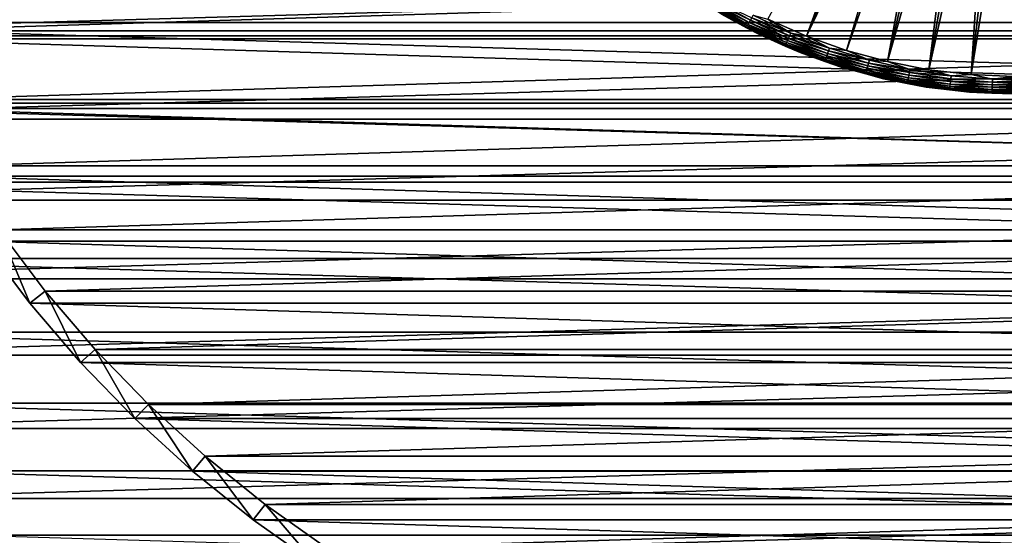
# Model space of a CAD drawing. Header units: millimetres. Extents: x -40 to 40, y -40 to 40.
# Tile 3 of 36: x -25.6 to -0.3, y -26.3 to -13.1. Entities that reach past the tile are written whole.
import ezdxf

# ---------------------------------------------------------------- set-up
doc = ezdxf.new("R2010")
doc.units = ezdxf.units.MM
doc.header["$LTSCALE"] = 81.481481
for name, color, linetype in [('14', 7, 'CONTINUOUS'), ('19', 7, 'CONTINUOUS'), ('2', 7, 'CONTINUOUS'), ('23', 7, 'CONTINUOUS'), ('25', 7, 'CONTINUOUS'), ('28', 7, 'CONTINUOUS'), ('31', 7, 'CONTINUOUS'), ('9', 7, 'CONTINUOUS')]:
    doc.layers.add(name, color=color, linetype=linetype)

msp = doc.modelspace()

# ---------------------------------------------------------------- linework, layer by layer
at = {"layer": '14', "color": 7, "linetype": 'Continuous'}
for points in [[(-6.379, -13.077, -14.795), (-2.964, -6.889, -15.5), (-5.384, -13.517, -14.795), (-6.379, -13.077, -14.795)], [(-2.964, -6.889, -15.5), (-2.654, -7.015, -15.5), (-5.384, -13.517, -14.795), (-2.964, -6.889, -15.5)], [(-2.654, -7.015, -15.5), (-2.339, -7.126, -15.5), (-5.384, -13.517, -14.795), (-2.654, -7.015, -15.5)], [(-5.384, -13.517, -14.795), (-2.339, -7.126, -15.5), (-4.359, -13.881, -14.795), (-5.384, -13.517, -14.795)], [(-2.339, -7.126, -15.5), (-2.019, -7.223, -15.5), (-4.359, -13.881, -14.795), (-2.339, -7.126, -15.5)], [(-4.359, -13.881, -14.795), (-2.019, -7.223, -15.5), (-3.31, -14.168, -14.795), (-4.359, -13.881, -14.795)], [(-2.019, -7.223, -15.5), (-1.695, -7.306, -15.5), (-3.31, -14.168, -14.795), (-2.019, -7.223, -15.5)], [(-1.695, -7.306, -15.5), (-1.368, -7.374, -15.5), (-3.31, -14.168, -14.795), (-1.695, -7.306, -15.5)], [(-3.31, -14.168, -14.795), (-1.368, -7.374, -15.5), (-2.242, -14.376, -14.795), (-3.31, -14.168, -14.795)], [(-1.368, -7.374, -15.5), (-1.038, -7.428, -15.5), (-2.242, -14.376, -14.795), (-1.368, -7.374, -15.5)], [(-1.038, -7.428, -15.5), (-0.706, -7.467, -15.5), (-2.242, -14.376, -14.795), (-1.038, -7.428, -15.5)], [(-2.242, -14.376, -14.795), (-0.706, -7.467, -15.5), (-1.161, -14.503, -14.795), (-2.242, -14.376, -14.795)], [(-0.706, -7.467, -15.5), (-0.372, -7.491, -15.5), (-1.161, -14.503, -14.795), (-0.706, -7.467, -15.5)], [(-0.372, -7.491, -15.5), (-0.038, -7.5, -15.5), (-1.161, -14.503, -14.795), (-0.372, -7.491, -15.5)], [(-1.161, -14.503, -14.795), (-0.038, -7.5, -15.5), (-0.074, -14.55, -14.795), (-1.161, -14.503, -14.795)]]:
    msp.add_3dface(points, dxfattribs=at)
at = {"layer": '19', "color": 7, "linetype": 'Continuous'}
for points in [[(-7.796, -12.63, -14.662), (-6.853, -13.165, -14.662), (-7.825, -12.676, -14.601), (-7.796, -12.63, -14.662)], [(-7.763, -12.575, -14.713), (-6.824, -13.108, -14.713), (-7.796, -12.63, -14.662), (-7.763, -12.575, -14.713)], [(-7.796, -12.63, -14.662), (-6.824, -13.108, -14.713), (-6.853, -13.165, -14.662), (-7.796, -12.63, -14.662)], [(-7.763, -12.575, -14.713), (-6.791, -13.045, -14.753), (-6.824, -13.108, -14.713), (-7.763, -12.575, -14.713)], [(-7.865, -12.742, -14.458), (-6.914, -13.282, -14.458), (-7.876, -12.758, -14.378), (-7.865, -12.742, -14.458)], [(-7.876, -12.758, -14.378), (-6.923, -13.299, -14.378), (-7.566, -12.952, -14.298), (-7.876, -12.758, -14.378)], [(-7.876, -12.758, -14.378), (-6.914, -13.282, -14.458), (-6.923, -13.299, -14.378), (-7.876, -12.758, -14.378)], [(-7.848, -12.714, -14.533), (-6.899, -13.253, -14.533), (-7.865, -12.742, -14.458), (-7.848, -12.714, -14.533)], [(-7.865, -12.742, -14.458), (-6.899, -13.253, -14.533), (-6.914, -13.282, -14.458), (-7.865, -12.742, -14.458)], [(-7.825, -12.676, -14.601), (-6.879, -13.214, -14.601), (-7.848, -12.714, -14.533), (-7.825, -12.676, -14.601)], [(-7.848, -12.714, -14.533), (-6.879, -13.214, -14.601), (-6.899, -13.253, -14.533), (-7.848, -12.714, -14.533)], [(-7.825, -12.676, -14.601), (-6.853, -13.165, -14.662), (-6.879, -13.214, -14.601), (-7.825, -12.676, -14.601)], [(-7.566, -12.952, -14.298), (-6.923, -13.299, -14.378), (-6.577, -13.481, -14.298), (-7.566, -12.952, -14.298)], [(-6.824, -13.108, -14.713), (-5.849, -13.572, -14.713), (-6.853, -13.165, -14.662), (-6.824, -13.108, -14.713)], [(-6.791, -13.045, -14.753), (-5.821, -13.506, -14.753), (-6.824, -13.108, -14.713), (-6.791, -13.045, -14.753)], [(-6.824, -13.108, -14.713), (-5.821, -13.506, -14.753), (-5.849, -13.572, -14.713), (-6.824, -13.108, -14.713)], [(-6.755, -12.977, -14.78), (-5.79, -13.435, -14.78), (-6.791, -13.045, -14.753), (-6.755, -12.977, -14.78)], [(-6.791, -13.045, -14.753), (-5.79, -13.435, -14.78), (-5.821, -13.506, -14.753), (-6.791, -13.045, -14.753)], [(-6.755, -12.977, -14.78), (-6.379, -13.077, -14.795), (-5.79, -13.435, -14.78), (-6.755, -12.977, -14.78)], [(-6.379, -13.077, -14.795), (-5.384, -13.517, -14.795), (-5.79, -13.435, -14.78), (-6.379, -13.077, -14.795)], [(-6.914, -13.282, -14.458), (-5.926, -13.751, -14.458), (-6.923, -13.299, -14.378), (-6.914, -13.282, -14.458)], [(-6.923, -13.299, -14.378), (-5.934, -13.769, -14.378), (-6.577, -13.481, -14.298), (-6.923, -13.299, -14.378)], [(-6.923, -13.299, -14.378), (-5.926, -13.751, -14.458), (-5.934, -13.769, -14.378), (-6.923, -13.299, -14.378)], [(-6.899, -13.253, -14.533), (-5.913, -13.721, -14.533), (-6.914, -13.282, -14.458), (-6.899, -13.253, -14.533)], [(-6.914, -13.282, -14.458), (-5.913, -13.721, -14.533), (-5.926, -13.751, -14.458), (-6.914, -13.282, -14.458)], [(-6.879, -13.214, -14.601), (-5.896, -13.681, -14.601), (-6.899, -13.253, -14.533), (-6.879, -13.214, -14.601)], [(-6.899, -13.253, -14.533), (-5.896, -13.681, -14.601), (-5.913, -13.721, -14.533), (-6.899, -13.253, -14.533)], [(-6.853, -13.165, -14.662), (-5.874, -13.63, -14.662), (-6.879, -13.214, -14.601), (-6.853, -13.165, -14.662)], [(-6.879, -13.214, -14.601), (-5.874, -13.63, -14.662), (-5.896, -13.681, -14.601), (-6.879, -13.214, -14.601)], [(-6.853, -13.165, -14.662), (-5.849, -13.572, -14.713), (-5.874, -13.63, -14.662), (-6.853, -13.165, -14.662)], [(-6.577, -13.481, -14.298), (-5.934, -13.769, -14.378), (-5.551, -13.935, -14.298), (-6.577, -13.481, -14.298)], [(-5.874, -13.63, -14.662), (-4.864, -14.023, -14.662), (-5.896, -13.681, -14.601), (-5.874, -13.63, -14.662)], [(-5.849, -13.572, -14.713), (-4.843, -13.962, -14.713), (-5.874, -13.63, -14.662), (-5.849, -13.572, -14.713)], [(-5.874, -13.63, -14.662), (-4.843, -13.962, -14.713), (-4.864, -14.023, -14.662), (-5.874, -13.63, -14.662)], [(-5.821, -13.506, -14.753), (-4.819, -13.895, -14.753), (-5.849, -13.572, -14.713), (-5.821, -13.506, -14.753)], [(-5.849, -13.572, -14.713), (-4.819, -13.895, -14.753), (-4.843, -13.962, -14.713), (-5.849, -13.572, -14.713)], [(-5.79, -13.435, -14.78), (-4.794, -13.822, -14.78), (-5.821, -13.506, -14.753), (-5.79, -13.435, -14.78)], [(-5.821, -13.506, -14.753), (-4.794, -13.822, -14.78), (-4.819, -13.895, -14.753), (-5.821, -13.506, -14.753)], [(-5.79, -13.435, -14.78), (-5.384, -13.517, -14.795), (-4.794, -13.822, -14.78), (-5.79, -13.435, -14.78)], [(-5.384, -13.517, -14.795), (-4.359, -13.881, -14.795), (-4.794, -13.822, -14.78), (-5.384, -13.517, -14.795)], [(-5.926, -13.751, -14.458), (-4.907, -14.147, -14.458), (-5.934, -13.769, -14.378), (-5.926, -13.751, -14.458)], [(-5.934, -13.769, -14.378), (-4.913, -14.166, -14.378), (-5.551, -13.935, -14.298), (-5.934, -13.769, -14.378)], [(-5.934, -13.769, -14.378), (-4.907, -14.147, -14.458), (-4.913, -14.166, -14.378), (-5.934, -13.769, -14.378)], [(-5.913, -13.721, -14.533), (-4.896, -14.116, -14.533), (-5.926, -13.751, -14.458), (-5.913, -13.721, -14.533)], [(-5.926, -13.751, -14.458), (-4.896, -14.116, -14.533), (-4.907, -14.147, -14.458), (-5.926, -13.751, -14.458)], [(-5.896, -13.681, -14.601), (-4.882, -14.075, -14.601), (-5.913, -13.721, -14.533), (-5.896, -13.681, -14.601)], [(-5.913, -13.721, -14.533), (-4.882, -14.075, -14.601), (-4.896, -14.116, -14.533), (-5.913, -13.721, -14.533)], [(-5.896, -13.681, -14.601), (-4.864, -14.023, -14.662), (-4.882, -14.075, -14.601), (-5.896, -13.681, -14.601)], [(-4.819, -13.895, -14.753), (-3.792, -14.21, -14.753), (-4.843, -13.962, -14.713), (-4.819, -13.895, -14.753)], [(-4.794, -13.822, -14.78), (-3.772, -14.135, -14.78), (-4.819, -13.895, -14.753), (-4.794, -13.822, -14.78)], [(-4.819, -13.895, -14.753), (-3.772, -14.135, -14.78), (-3.792, -14.21, -14.753), (-4.819, -13.895, -14.753)], [(-4.794, -13.822, -14.78), (-4.359, -13.881, -14.795), (-3.772, -14.135, -14.78), (-4.794, -13.822, -14.78)], [(-4.359, -13.881, -14.795), (-3.31, -14.168, -14.795), (-3.772, -14.135, -14.78), (-4.359, -13.881, -14.795)], [(-5.551, -13.935, -14.298), (-4.913, -14.166, -14.378), (-4.494, -14.311, -14.298), (-5.551, -13.935, -14.298)], [(-4.907, -14.147, -14.458), (-3.861, -14.467, -14.458), (-4.913, -14.166, -14.378), (-4.907, -14.147, -14.458)], [(-4.896, -14.116, -14.533), (-3.853, -14.436, -14.533), (-4.907, -14.147, -14.458), (-4.896, -14.116, -14.533)], [(-4.907, -14.147, -14.458), (-3.853, -14.436, -14.533), (-3.861, -14.467, -14.458), (-4.907, -14.147, -14.458)], [(-4.882, -14.075, -14.601), (-3.841, -14.393, -14.601), (-4.896, -14.116, -14.533), (-4.882, -14.075, -14.601)], [(-4.896, -14.116, -14.533), (-3.841, -14.393, -14.601), (-3.853, -14.436, -14.533), (-4.896, -14.116, -14.533)], [(-4.864, -14.023, -14.662), (-3.827, -14.34, -14.662), (-4.882, -14.075, -14.601), (-4.864, -14.023, -14.662)], [(-4.882, -14.075, -14.601), (-3.827, -14.34, -14.662), (-3.841, -14.393, -14.601), (-4.882, -14.075, -14.601)], [(-4.843, -13.962, -14.713), (-3.811, -14.279, -14.713), (-4.864, -14.023, -14.662), (-4.843, -13.962, -14.713)], [(-4.864, -14.023, -14.662), (-3.811, -14.279, -14.713), (-3.827, -14.34, -14.662), (-4.864, -14.023, -14.662)], [(-4.843, -13.962, -14.713), (-3.792, -14.21, -14.753), (-3.811, -14.279, -14.713), (-4.843, -13.962, -14.713)], [(-3.772, -14.135, -14.78), (-2.73, -14.373, -14.78), (-3.792, -14.21, -14.753), (-3.772, -14.135, -14.78)], [(-3.772, -14.135, -14.78), (-3.31, -14.168, -14.795), (-2.73, -14.373, -14.78), (-3.772, -14.135, -14.78)], [(-4.913, -14.166, -14.378), (-3.866, -14.486, -14.378), (-4.494, -14.311, -14.298), (-4.913, -14.166, -14.378)], [(-4.913, -14.166, -14.378), (-3.861, -14.467, -14.458), (-3.866, -14.486, -14.378), (-4.913, -14.166, -14.378)], [(-4.494, -14.311, -14.298), (-3.866, -14.486, -14.378), (-3.412, -14.607, -14.298), (-4.494, -14.311, -14.298)], [(-3.841, -14.393, -14.601), (-2.78, -14.635, -14.601), (-3.853, -14.436, -14.533), (-3.841, -14.393, -14.601)], [(-3.827, -14.34, -14.662), (-2.77, -14.582, -14.662), (-3.841, -14.393, -14.601), (-3.827, -14.34, -14.662)], [(-3.841, -14.393, -14.601), (-2.77, -14.582, -14.662), (-2.78, -14.635, -14.601), (-3.841, -14.393, -14.601)], [(-3.811, -14.279, -14.713), (-2.758, -14.519, -14.713), (-3.827, -14.34, -14.662), (-3.811, -14.279, -14.713)], [(-3.827, -14.34, -14.662), (-2.758, -14.519, -14.713), (-2.77, -14.582, -14.662), (-3.827, -14.34, -14.662)], [(-3.792, -14.21, -14.753), (-2.745, -14.449, -14.753), (-3.811, -14.279, -14.713), (-3.792, -14.21, -14.753)], [(-3.811, -14.279, -14.713), (-2.745, -14.449, -14.753), (-2.758, -14.519, -14.713), (-3.811, -14.279, -14.713)], [(-3.792, -14.21, -14.753), (-2.73, -14.373, -14.78), (-2.745, -14.449, -14.753), (-3.792, -14.21, -14.753)], [(-3.31, -14.168, -14.795), (-2.242, -14.376, -14.795), (-2.73, -14.373, -14.78), (-3.31, -14.168, -14.795)], [(-2.73, -14.373, -14.78), (-1.674, -14.534, -14.78), (-2.745, -14.449, -14.753), (-2.73, -14.373, -14.78)], [(-2.73, -14.373, -14.78), (-2.242, -14.376, -14.795), (-1.674, -14.534, -14.78), (-2.73, -14.373, -14.78)], [(-2.242, -14.376, -14.795), (-1.161, -14.503, -14.795), (-1.674, -14.534, -14.78), (-2.242, -14.376, -14.795)], [(-3.861, -14.467, -14.458), (-2.795, -14.711, -14.458), (-3.866, -14.486, -14.378), (-3.861, -14.467, -14.458)], [(-3.866, -14.486, -14.378), (-2.798, -14.73, -14.378), (-3.412, -14.607, -14.298), (-3.866, -14.486, -14.378)], [(-3.866, -14.486, -14.378), (-2.795, -14.711, -14.458), (-2.798, -14.73, -14.378), (-3.866, -14.486, -14.378)], [(-3.853, -14.436, -14.533), (-2.788, -14.679, -14.533), (-3.861, -14.467, -14.458), (-3.853, -14.436, -14.533)], [(-3.861, -14.467, -14.458), (-2.788, -14.679, -14.533), (-2.795, -14.711, -14.458), (-3.861, -14.467, -14.458)], [(-3.853, -14.436, -14.533), (-2.78, -14.635, -14.601), (-2.788, -14.679, -14.533), (-3.853, -14.436, -14.533)], [(-3.412, -14.607, -14.298), (-2.798, -14.73, -14.378), (-2.311, -14.821, -14.298), (-3.412, -14.607, -14.298)], [(-2.78, -14.635, -14.601), (-1.705, -14.799, -14.601), (-2.788, -14.679, -14.533), (-2.78, -14.635, -14.601)], [(-2.77, -14.582, -14.662), (-1.698, -14.745, -14.662), (-2.78, -14.635, -14.601), (-2.77, -14.582, -14.662)], [(-2.78, -14.635, -14.601), (-1.698, -14.745, -14.662), (-1.705, -14.799, -14.601), (-2.78, -14.635, -14.601)], [(-2.758, -14.519, -14.713), (-1.691, -14.681, -14.713), (-2.77, -14.582, -14.662), (-2.758, -14.519, -14.713)], [(-2.77, -14.582, -14.662), (-1.691, -14.681, -14.713), (-1.698, -14.745, -14.662), (-2.77, -14.582, -14.662)], [(-2.745, -14.449, -14.753), (-1.683, -14.61, -14.753), (-2.758, -14.519, -14.713), (-2.745, -14.449, -14.753)], [(-2.758, -14.519, -14.713), (-1.683, -14.61, -14.753), (-1.691, -14.681, -14.713), (-2.758, -14.519, -14.713)], [(-2.745, -14.449, -14.753), (-1.674, -14.534, -14.78), (-1.683, -14.61, -14.753), (-2.745, -14.449, -14.753)], [(-1.683, -14.61, -14.753), (-0.612, -14.694, -14.753), (-1.691, -14.681, -14.713), (-1.683, -14.61, -14.753)], [(-1.674, -14.534, -14.78), (-0.609, -14.617, -14.78), (-1.683, -14.61, -14.753), (-1.674, -14.534, -14.78)], [(-1.683, -14.61, -14.753), (-0.609, -14.617, -14.78), (-0.612, -14.694, -14.753), (-1.683, -14.61, -14.753)], [(-1.674, -14.534, -14.78), (-1.161, -14.503, -14.795), (-0.609, -14.617, -14.78), (-1.674, -14.534, -14.78)], [(-1.161, -14.503, -14.795), (-0.074, -14.55, -14.795), (-0.609, -14.617, -14.78), (-1.161, -14.503, -14.795)], [(-0.609, -14.617, -14.78), (0.46, -14.623, -14.78), (-0.612, -14.694, -14.753), (-0.609, -14.617, -14.78)], [(-0.612, -14.694, -14.753), (0.46, -14.623, -14.78), (0.462, -14.7, -14.753), (-0.612, -14.694, -14.753)], [(-0.609, -14.617, -14.78), (-0.074, -14.55, -14.795), (0.46, -14.623, -14.78), (-0.609, -14.617, -14.78)], [(-2.795, -14.711, -14.458), (-1.713, -14.875, -14.458), (-2.798, -14.73, -14.378), (-2.795, -14.711, -14.458)], [(-2.798, -14.73, -14.378), (-1.716, -14.895, -14.378), (-2.311, -14.821, -14.298), (-2.798, -14.73, -14.378)], [(-2.798, -14.73, -14.378), (-1.713, -14.875, -14.458), (-1.716, -14.895, -14.378), (-2.798, -14.73, -14.378)], [(-2.788, -14.679, -14.533), (-1.71, -14.843, -14.533), (-2.795, -14.711, -14.458), (-2.788, -14.679, -14.533)], [(-2.795, -14.711, -14.458), (-1.71, -14.843, -14.533), (-1.713, -14.875, -14.458), (-2.795, -14.711, -14.458)], [(-2.788, -14.679, -14.533), (-1.705, -14.799, -14.601), (-1.71, -14.843, -14.533), (-2.788, -14.679, -14.533)], [(-2.311, -14.821, -14.298), (-1.716, -14.895, -14.378), (-1.197, -14.952, -14.298), (-2.311, -14.821, -14.298)], [(-1.713, -14.875, -14.458), (-0.623, -14.961, -14.458), (-1.716, -14.895, -14.378), (-1.713, -14.875, -14.458)], [(-1.716, -14.895, -14.378), (-0.624, -14.98, -14.378), (-1.197, -14.952, -14.298), (-1.716, -14.895, -14.378)], [(-1.716, -14.895, -14.378), (-0.623, -14.961, -14.458), (-0.624, -14.98, -14.378), (-1.716, -14.895, -14.378)], [(-1.71, -14.843, -14.533), (-0.622, -14.928, -14.533), (-1.713, -14.875, -14.458), (-1.71, -14.843, -14.533)], [(-1.713, -14.875, -14.458), (-0.622, -14.928, -14.533), (-0.623, -14.961, -14.458), (-1.713, -14.875, -14.458)], [(-1.705, -14.799, -14.601), (-0.62, -14.884, -14.601), (-1.71, -14.843, -14.533), (-1.705, -14.799, -14.601)], [(-1.71, -14.843, -14.533), (-0.62, -14.884, -14.601), (-0.622, -14.928, -14.533), (-1.71, -14.843, -14.533)], [(-1.698, -14.745, -14.662), (-0.617, -14.829, -14.662), (-1.705, -14.799, -14.601), (-1.698, -14.745, -14.662)], [(-1.705, -14.799, -14.601), (-0.617, -14.829, -14.662), (-0.62, -14.884, -14.601), (-1.705, -14.799, -14.601)], [(-1.691, -14.681, -14.713), (-0.615, -14.766, -14.713), (-1.698, -14.745, -14.662), (-1.691, -14.681, -14.713)], [(-1.698, -14.745, -14.662), (-0.615, -14.766, -14.713), (-0.617, -14.829, -14.662), (-1.698, -14.745, -14.662)], [(-1.691, -14.681, -14.713), (-0.612, -14.694, -14.753), (-0.615, -14.766, -14.713), (-1.691, -14.681, -14.713)], [(-0.62, -14.884, -14.601), (0.468, -14.89, -14.601), (-0.622, -14.928, -14.533), (-0.62, -14.884, -14.601)], [(-0.622, -14.928, -14.533), (0.468, -14.89, -14.601), (0.47, -14.934, -14.533), (-0.622, -14.928, -14.533)], [(-0.617, -14.829, -14.662), (0.467, -14.835, -14.662), (-0.62, -14.884, -14.601), (-0.617, -14.829, -14.662)], [(-0.62, -14.884, -14.601), (0.467, -14.835, -14.662), (0.468, -14.89, -14.601), (-0.62, -14.884, -14.601)], [(-0.615, -14.766, -14.713), (0.465, -14.771, -14.713), (-0.617, -14.829, -14.662), (-0.615, -14.766, -14.713)], [(-0.617, -14.829, -14.662), (0.465, -14.771, -14.713), (0.467, -14.835, -14.662), (-0.617, -14.829, -14.662)], [(-0.612, -14.694, -14.753), (0.462, -14.7, -14.753), (-0.615, -14.766, -14.713), (-0.612, -14.694, -14.753)], [(-0.615, -14.766, -14.713), (0.462, -14.7, -14.753), (0.465, -14.771, -14.713), (-0.615, -14.766, -14.713)], [(-1.197, -14.952, -14.298), (-0.624, -14.98, -14.378), (-0.076, -15, -14.298), (-1.197, -14.952, -14.298)], [(-0.623, -14.961, -14.458), (0.471, -14.966, -14.458), (-0.624, -14.98, -14.378), (-0.623, -14.961, -14.458)], [(-0.624, -14.98, -14.378), (0.471, -14.966, -14.458), (0.471, -14.986, -14.378), (-0.624, -14.98, -14.378)], [(-0.624, -14.98, -14.378), (0.471, -14.986, -14.378), (-0.076, -15, -14.298), (-0.624, -14.98, -14.378)], [(-0.622, -14.928, -14.533), (0.47, -14.934, -14.533), (-0.623, -14.961, -14.458), (-0.622, -14.928, -14.533)], [(-0.623, -14.961, -14.458), (0.47, -14.934, -14.533), (0.471, -14.966, -14.458), (-0.623, -14.961, -14.458)]]:
    msp.add_3dface(points, dxfattribs=at)
at = {"layer": '2', "color": 239, "linetype": 'Continuous', "true_color": 0x3f2236}
for points in [[(-37.118, -13.51), (37.841, -11.329), (-37.841, -11.329), (-37.118, -13.51)], [(37.118, -13.51), (37.841, -11.329), (-37.118, -13.51), (37.118, -13.51)], [(-36.27, -15.645), (37.118, -13.51), (-37.118, -13.51), (-36.27, -15.645)], [(36.27, -15.645), (37.118, -13.51), (-36.27, -15.645), (36.27, -15.645)], [(-35.298, -17.728), (36.27, -15.645), (-36.27, -15.645), (-35.298, -17.728)], [(35.298, -17.728), (36.27, -15.645), (-35.298, -17.728), (35.298, -17.728)], [(-34.208, -19.75), (35.298, -17.728), (-35.298, -17.728), (-34.208, -19.75)], [(34.208, -19.75), (35.298, -17.728), (-34.208, -19.75), (34.208, -19.75)], [(-33.002, -21.706), (34.208, -19.75), (-34.208, -19.75), (-33.002, -21.706)], [(33.002, -21.706), (34.208, -19.75), (-33.002, -21.706), (33.002, -21.706)], [(-31.684, -23.588), (33.002, -21.706), (-33.002, -21.706), (-31.684, -23.588)], [(31.684, -23.588), (33.002, -21.706), (-31.684, -23.588), (31.684, -23.588)], [(-30.259, -25.39), (31.684, -23.588), (-31.684, -23.588), (-30.259, -25.39)], [(30.259, -25.39), (31.684, -23.588), (-30.259, -25.39), (30.259, -25.39)], [(-28.731, -27.107), (30.259, -25.39), (-30.259, -25.39), (-28.731, -27.107)], [(28.731, -27.107), (30.259, -25.39), (-28.731, -27.107), (28.731, -27.107)]]:
    msp.add_3dface(points, dxfattribs=at)
at = {"layer": '23', "color": 7, "linetype": 'Continuous'}
for points in [[(-29.071, -13.375, -480), (29.839, -11.56, -480), (-29.839, -11.56, -480), (-29.071, -13.375, -480)], [(29.071, -13.375, -480), (29.839, -11.56, -480), (-29.071, -13.375, -480), (29.071, -13.375, -480)], [(-28.192, -15.139, -480), (29.071, -13.375, -480), (-29.071, -13.375, -480), (-28.192, -15.139, -480)], [(28.192, -15.139, -480), (29.071, -13.375, -480), (-28.192, -15.139, -480), (28.192, -15.139, -480)], [(-27.207, -16.846, -480), (28.192, -15.139, -480), (-28.192, -15.139, -480), (-27.207, -16.846, -480)], [(27.207, -16.846, -480), (28.192, -15.139, -480), (-27.207, -16.846, -480), (27.207, -16.846, -480)], [(-26.118, -18.489, -480), (27.207, -16.846, -480), (-27.207, -16.846, -480), (-26.118, -18.489, -480)], [(26.118, -18.489, -480), (27.207, -16.846, -480), (-26.118, -18.489, -480), (26.118, -18.489, -480)], [(-24.931, -20.062, -480), (26.118, -18.489, -480), (-26.118, -18.489, -480), (-24.931, -20.062, -480)], [(24.931, -20.062, -480), (26.118, -18.489, -480), (-24.931, -20.062, -480), (24.931, -20.062, -480)], [(-23.648, -21.558, -480), (24.931, -20.062, -480), (-24.931, -20.062, -480), (-23.648, -21.558, -480)], [(23.648, -21.558, -480), (24.931, -20.062, -480), (-23.648, -21.558, -480), (23.648, -21.558, -480)], [(-22.276, -22.973, -480), (23.648, -21.558, -480), (-23.648, -21.558, -480), (-22.276, -22.973, -480)], [(22.276, -22.973, -480), (23.648, -21.558, -480), (-22.276, -22.973, -480), (22.276, -22.973, -480)], [(-20.82, -24.301, -480), (22.276, -22.973, -480), (-22.276, -22.973, -480), (-20.82, -24.301, -480)], [(20.82, -24.301, -480), (22.276, -22.973, -480), (-20.82, -24.301, -480), (20.82, -24.301, -480)], [(-19.284, -25.537, -480), (20.82, -24.301, -480), (-20.82, -24.301, -480), (-19.284, -25.537, -480)], [(19.284, -25.537, -480), (20.82, -24.301, -480), (-19.284, -25.537, -480), (19.284, -25.537, -480)], [(-17.676, -26.675, -480), (19.284, -25.537, -480), (-19.284, -25.537, -480), (-17.676, -26.675, -480)], [(17.676, -26.675, -480), (19.284, -25.537, -480), (-17.676, -26.675, -480), (17.676, -26.675, -480)]]:
    msp.add_3dface(points, dxfattribs=at)
at = {"layer": '25', "color": 7, "linetype": 'Continuous'}
for points in [[(29.525, -13.584, -483), (-30.305, -11.74, -483), (30.305, -11.74, -483), (29.525, -13.584, -483)], [(-29.525, -13.584, -483), (-30.305, -11.74, -483), (29.525, -13.584, -483), (-29.525, -13.584, -483)], [(28.633, -15.376, -483), (-29.525, -13.584, -483), (29.525, -13.584, -483), (28.633, -15.376, -483)], [(-28.633, -15.376, -483), (-29.525, -13.584, -483), (28.633, -15.376, -483), (-28.633, -15.376, -483)], [(-27.632, -17.109, -483), (-28.633, -15.376, -483), (27.632, -17.109, -483), (-27.632, -17.109, -483)], [(27.632, -17.109, -483), (-28.633, -15.376, -483), (28.633, -15.376, -483), (27.632, -17.109, -483)], [(26.526, -18.778, -483), (-27.632, -17.109, -483), (27.632, -17.109, -483), (26.526, -18.778, -483)], [(-26.526, -18.778, -483), (-27.632, -17.109, -483), (26.526, -18.778, -483), (-26.526, -18.778, -483)], [(25.32, -20.375, -483), (-26.526, -18.778, -483), (26.526, -18.778, -483), (25.32, -20.375, -483)], [(-25.32, -20.375, -483), (-26.526, -18.778, -483), (25.32, -20.375, -483), (-25.32, -20.375, -483)], [(24.018, -21.895, -483), (-25.32, -20.375, -483), (25.32, -20.375, -483), (24.018, -21.895, -483)], [(-24.018, -21.895, -483), (-25.32, -20.375, -483), (24.018, -21.895, -483), (-24.018, -21.895, -483)], [(-22.624, -23.332, -483), (-24.018, -21.895, -483), (22.624, -23.332, -483), (-22.624, -23.332, -483)], [(22.624, -23.332, -483), (-24.018, -21.895, -483), (24.018, -21.895, -483), (22.624, -23.332, -483)], [(21.145, -24.681, -483), (-22.624, -23.332, -483), (22.624, -23.332, -483), (21.145, -24.681, -483)], [(-21.145, -24.681, -483), (-22.624, -23.332, -483), (21.145, -24.681, -483), (-21.145, -24.681, -483)], [(19.586, -25.936, -483), (-21.145, -24.681, -483), (21.145, -24.681, -483), (19.586, -25.936, -483)], [(-19.586, -25.936, -483), (-21.145, -24.681, -483), (19.586, -25.936, -483), (-19.586, -25.936, -483)], [(17.952, -27.092, -483), (-19.586, -25.936, -483), (19.586, -25.936, -483), (17.952, -27.092, -483)], [(-17.952, -27.092, -483), (-19.586, -25.936, -483), (17.952, -27.092, -483), (-17.952, -27.092, -483)]]:
    msp.add_3dface(points, dxfattribs=at)
at = {"layer": '28', "color": 7, "linetype": 'Continuous'}
for points in [[(-26.526, -18.778, -483), (-25.32, -20.375, -483), (-26.526, -18.778, -480.5), (-26.526, -18.778, -483)], [(-26.526, -18.778, -480.5), (-25.32, -20.375, -483), (-25.32, -20.375, -480.5), (-26.526, -18.778, -480.5)], [(-25.32, -20.375, -483), (-24.018, -21.895, -483), (-25.32, -20.375, -480.5), (-25.32, -20.375, -483)], [(-25.32, -20.375, -480.5), (-24.018, -21.895, -483), (-24.018, -21.895, -480.5), (-25.32, -20.375, -480.5)], [(-24.018, -21.895, -483), (-22.624, -23.332, -483), (-24.018, -21.895, -480.5), (-24.018, -21.895, -483)], [(-24.018, -21.895, -480.5), (-22.624, -23.332, -483), (-22.624, -23.332, -480.5), (-24.018, -21.895, -480.5)], [(-22.624, -23.332, -483), (-21.145, -24.681, -483), (-22.624, -23.332, -480.5), (-22.624, -23.332, -483)], [(-22.624, -23.332, -480.5), (-21.145, -24.681, -483), (-21.145, -24.681, -480.5), (-22.624, -23.332, -480.5)], [(-21.145, -24.681, -483), (-19.586, -25.936, -483), (-21.145, -24.681, -480.5), (-21.145, -24.681, -483)], [(-21.145, -24.681, -480.5), (-19.586, -25.936, -483), (-19.586, -25.936, -480.5), (-21.145, -24.681, -480.5)], [(-19.586, -25.936, -483), (-17.952, -27.092, -483), (-19.586, -25.936, -480.5), (-19.586, -25.936, -483)], [(-19.586, -25.936, -480.5), (-17.952, -27.092, -483), (-17.952, -27.092, -480.5), (-19.586, -25.936, -480.5)]]:
    msp.add_3dface(points, dxfattribs=at)
at = {"layer": '31', "color": 7, "linetype": 'Continuous'}
for points in [[(-26.118, -18.489, -480), (-26.526, -18.778, -480.5), (-25.32, -20.375, -480.5), (-26.118, -18.489, -480)], [(-24.931, -20.062, -480), (-26.118, -18.489, -480), (-25.32, -20.375, -480.5), (-24.931, -20.062, -480)], [(-24.931, -20.062, -480), (-25.32, -20.375, -480.5), (-24.018, -21.895, -480.5), (-24.931, -20.062, -480)], [(-23.648, -21.558, -480), (-24.931, -20.062, -480), (-24.018, -21.895, -480.5), (-23.648, -21.558, -480)], [(-23.648, -21.558, -480), (-24.018, -21.895, -480.5), (-22.624, -23.332, -480.5), (-23.648, -21.558, -480)], [(-22.276, -22.973, -480), (-23.648, -21.558, -480), (-22.624, -23.332, -480.5), (-22.276, -22.973, -480)], [(-22.276, -22.973, -480), (-22.624, -23.332, -480.5), (-21.145, -24.681, -480.5), (-22.276, -22.973, -480)], [(-20.82, -24.301, -480), (-22.276, -22.973, -480), (-21.145, -24.681, -480.5), (-20.82, -24.301, -480)], [(-20.82, -24.301, -480), (-21.145, -24.681, -480.5), (-19.586, -25.936, -480.5), (-20.82, -24.301, -480)], [(-19.284, -25.537, -480), (-20.82, -24.301, -480), (-19.586, -25.936, -480.5), (-19.284, -25.537, -480)], [(-19.284, -25.537, -480), (-19.586, -25.936, -480.5), (-17.952, -27.092, -480.5), (-19.284, -25.537, -480)], [(-17.676, -26.675, -480), (-19.284, -25.537, -480), (-17.952, -27.092, -480.5), (-17.676, -26.675, -480)]]:
    msp.add_3dface(points, dxfattribs=at)
at = {"layer": '9', "color": 250, "linetype": 'Continuous', "true_color": 0x1c1c1c}
for points in [[(35.438, -13.163, -14), (-36.155, -11.04, -14), (36.155, -11.04, -14), (35.438, -13.163, -14)], [(-35.438, -13.163, -14), (-36.155, -11.04, -14), (35.438, -13.163, -14), (-35.438, -13.163, -14)], [(34.596, -15.239, -14), (-35.438, -13.163, -14), (35.438, -13.163, -14), (34.596, -15.239, -14)], [(-34.596, -15.239, -14), (-35.438, -13.163, -14), (34.596, -15.239, -14), (-34.596, -15.239, -14)], [(-33.632, -17.262, -14), (-34.596, -15.239, -14), (33.632, -17.262, -14), (-33.632, -17.262, -14)], [(33.632, -17.262, -14), (-34.596, -15.239, -14), (34.596, -15.239, -14), (33.632, -17.262, -14)], [(32.551, -19.224, -14), (-33.632, -17.262, -14), (33.632, -17.262, -14), (32.551, -19.224, -14)], [(-32.551, -19.224, -14), (-33.632, -17.262, -14), (32.551, -19.224, -14), (-32.551, -19.224, -14)], [(31.355, -21.118, -14), (-32.551, -19.224, -14), (32.551, -19.224, -14), (31.355, -21.118, -14)], [(-31.355, -21.118, -14), (-32.551, -19.224, -14), (31.355, -21.118, -14), (-31.355, -21.118, -14)], [(30.048, -22.939, -14), (-31.355, -21.118, -14), (31.355, -21.118, -14), (30.048, -22.939, -14)], [(-30.048, -22.939, -14), (-31.355, -21.118, -14), (30.048, -22.939, -14), (-30.048, -22.939, -14)], [(28.637, -24.679, -14), (-30.048, -22.939, -14), (30.048, -22.939, -14), (28.637, -24.679, -14)], [(-28.637, -24.679, -14), (-30.048, -22.939, -14), (28.637, -24.679, -14), (-28.637, -24.679, -14)], [(27.124, -26.332, -14), (-28.637, -24.679, -14), (28.637, -24.679, -14), (27.124, -26.332, -14)], [(-27.124, -26.332, -14), (-28.637, -24.679, -14), (27.124, -26.332, -14), (-27.124, -26.332, -14)], [(25.517, -27.893, -14), (-27.124, -26.332, -14), (27.124, -26.332, -14), (25.517, -27.893, -14)]]:
    msp.add_3dface(points, dxfattribs=at)

doc.saveas('drawing.dxf')
